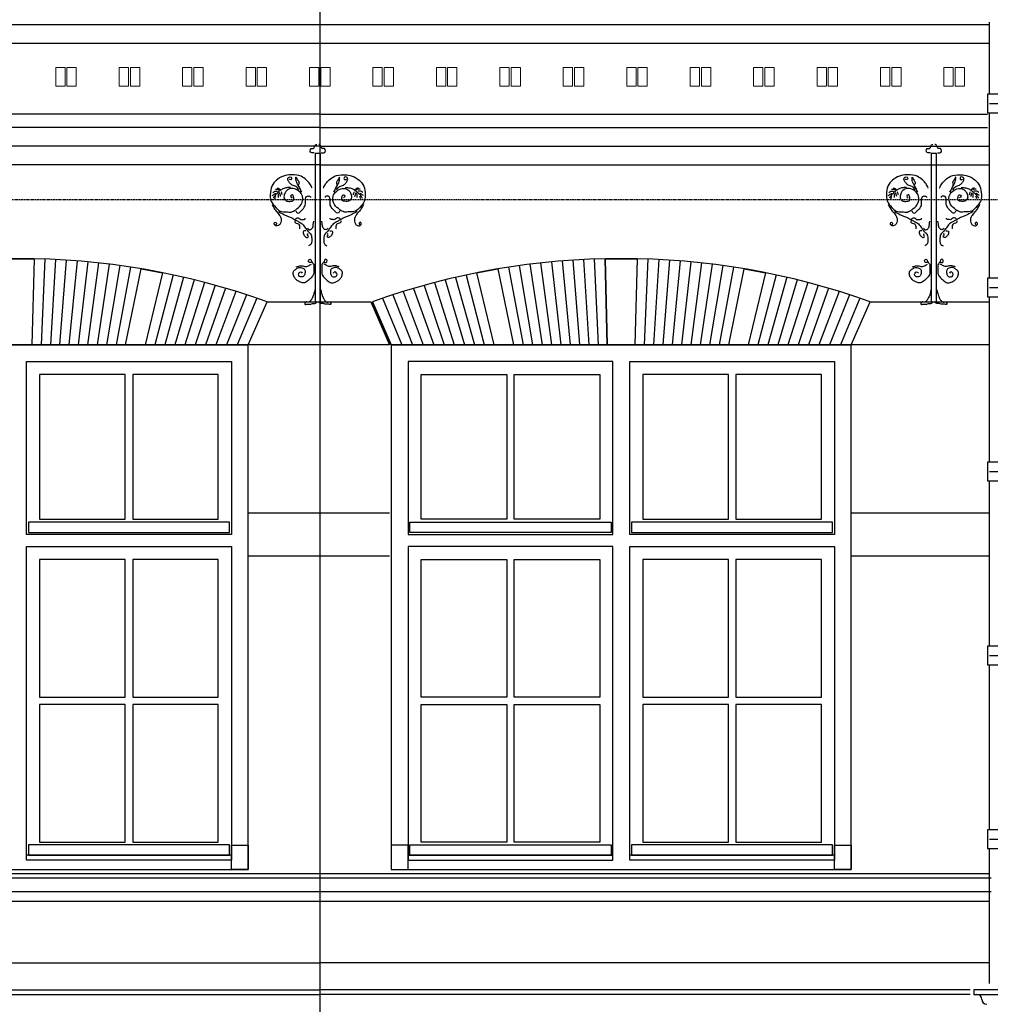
# Model space of a CAD drawing. Extents: x 0 to 286551, y -50 to 581131.
# Tile 48 of 207: x 101292 to 106493, y 560995 to 566268. Entities that reach past the tile are written whole.
import ezdxf

# ---------------------------------------------------------------- set-up
doc = ezdxf.new("R2010")
doc.units = 0
doc.header["$MEASUREMENT"] = 0
doc.linetypes.add('HIDDEN', pattern=[9.525, 6.35, -3.175])
for name, color, linetype in [('0.09', 7, 'CONTINUOUS'), ('0.13', 5, 'CONTINUOUS'), ('0.18', 1, 'CONTINUOUS'), ('0.25', 2, 'CONTINUOUS'), ('0.25 GRIJS', 252, 'CONTINUOUS')]:
    doc.layers.add(name, color=color, linetype=linetype)
doc.layers.add('0.15 GRIJS', color=252, linetype='CONTINUOUS', lineweight=15)
doc.layers.add('HULPLIJNEN', color=252, linetype='CONTINUOUS', plot=False)

msp = doc.modelspace()

# ---------------------------------------------------------------- linework, layer by layer
at = {"layer": '0.09'}
for points in [[(106488.4, 565868.4), (106488.4, 566254.5)], [(106588.4, 565868.4), (106488.4, 565868.4), (106478.4, 565868.4), (106478.4, 565768.4), (106537.9, 565768.4)], [(106488.4, 564883.4), (106488.4, 565768.4)], [(106588.4, 564883.4), (106488.4, 564883.4), (106478.4, 564883.4), (106478.4, 564783.4), (106588.4, 564783.4)], [(106488.4, 563898.4), (106488.4, 564783.4)], [(106588.4, 563898.4), (106488.4, 563898.4), (106478.4, 563898.4), (106478.4, 563798.4), (106588.4, 563798.4)], [(106488.4, 562913.4), (106488.4, 563798.4)], [(106588.4, 562913.4), (106488.4, 562913.4), (106478.4, 562913.4), (106478.4, 562813.4), (106588.4, 562813.4)], [(106488.4, 561928.4), (106488.4, 562813.4)], [(106588.4, 561928.4), (106488.4, 561928.4), (106478.4, 561928.4), (106478.4, 561828.4), (106588.4, 561828.4)], [(106488.4, 561105.6), (106488.4, 561828.4)]]:
    msp.add_lwpolyline(points, dxfattribs=at)
for points in [[(102903.1, 565551.6), (102875.7, 565551.6), (102875.7, 564757.2), (102903.1, 564757.2)], [(106204.7, 565551.6), (106177.3, 565551.6), (106177.3, 564757.2), (106204.7, 564757.2)]]:
    msp.add_lwpolyline(points, close=True, dxfattribs=at)
for points, knots in [([(102870.9, 565554.9), (102866.3, 565554.4), (102859.8, 565553.7), (102849.9, 565557.1), (102847, 565567), (102851.1, 565578.6), (102859.6, 565577.4), (102866.3, 565576.5), (102873.2, 565584.7), (102873.2, 565597.2), (102881.5, 565599.3), (102884.6, 565600)], [0, 0, 0, 0, 13.707005, 19.847006, 29.281051, 41.897557, 47.5414, 53.185654, 61.165989, 75.984551, 84.667914, 84.667914, 84.667914, 84.667914]), ([(102907.9, 565554.9), (102912.5, 565554.4), (102919.1, 565553.7), (102929, 565557.1), (102931.9, 565567), (102927.7, 565578.6), (102919.2, 565577.4), (102912.5, 565576.5), (102905.6, 565584.7), (102905.6, 565597.2), (102897.3, 565599.3), (102894.2, 565600)], [0, 0, 0, 0, 13.707005, 19.847006, 29.281051, 41.897557, 47.5414, 53.185654, 61.165989, 75.984551, 84.667914, 84.667914, 84.667914, 84.667914]), ([(106172.5, 565554.9), (106168, 565554.4), (106161.4, 565553.7), (106151.5, 565557.1), (106148.6, 565567), (106152.7, 565578.6), (106161.2, 565577.4), (106167.9, 565576.5), (106174.9, 565584.7), (106174.8, 565597.2), (106183.1, 565599.3), (106186.2, 565600)], [0, 0, 0, 0, 13.707005, 19.847006, 29.281051, 41.897557, 47.5414, 53.185654, 61.165989, 75.984551, 84.667914, 84.667914, 84.667914, 84.667914]), ([(106209.5, 565554.9), (106214.1, 565554.4), (106220.7, 565553.7), (106230.6, 565557.1), (106233.5, 565567), (106229.3, 565578.6), (106220.8, 565577.4), (106214.1, 565576.5), (106207.2, 565584.7), (106207.2, 565597.2), (106198.9, 565599.3), (106195.8, 565600)], [0, 0, 0, 0, 13.707005, 19.847006, 29.281051, 41.897557, 47.5414, 53.185654, 61.165989, 75.984551, 84.667914, 84.667914, 84.667914, 84.667914]), ([(102858.8, 565366.4), (102855.4, 565374.3), (102848.4, 565391), (102826.8, 565411.4), (102796.9, 565434.5), (102755.9, 565438), (102712.7, 565435.4), (102675.9, 565417.2), (102643.5, 565386.2), (102633.8, 565342), (102634, 565294.7), (102662.2, 565265.5), (102686.2, 565237.4), (102718.5, 565240.8), (102747.7, 565234), (102775.1, 565252.8), (102804.3, 565275.6), (102814.6, 565320.2), (102789.7, 565351.4), (102759.9, 565366.1), (102725.7, 565361.7), (102712, 565337.2), (102705.1, 565314.3), (102718.9, 565295.2), (102739, 565293.9), (102763.2, 565297.5), (102760.6, 565316.3), (102754.4, 565335.5), (102739.5, 565321), (102747.7, 565316.4), (102751.8, 565314.1)], [0, 0, 0, 0, 25.446533, 53.624971, 88.035911, 136.50582, 171.959465, 217.276538, 256.718654, 301.735856, 349.744584, 389.577094, 421.057127, 453.113084, 480.457483, 507.441725, 546.88449, 591.972888, 625.444201, 658.586774, 689.271775, 717.055328, 737.820327, 757.400227, 777.05113, 798.649325, 814.580094, 829.41846, 840.685506, 851.952553, 851.952553, 851.952553, 851.952553]), ([(102788.6, 565357.4), (102783.9, 565363.9), (102774.6, 565376.6), (102752.6, 565380.1), (102738.4, 565393.1), (102729.2, 565405.6), (102728, 565419), (102735.6, 565426.6), (102747.8, 565427.7), (102749.9, 565417.9), (102747.7, 565410.2), (102740.6, 565411.2), (102737.2, 565412.9), (102735.4, 565413.8)], [0, 0, 0, 0, 23.377311, 45.086203, 62.840092, 79.844025, 91.127857, 99.107996, 110.396094, 118.811013, 124.949479, 130.593322, 136.733592, 136.733592, 136.733592, 136.733592]), ([(102803.2, 565343.7), (102797.3, 565356.6), (102788.7, 565375.2), (102773.6, 565398.8), (102772.9, 565411.7), (102771.4, 565431.9), (102781.1, 565407.8), (102788.6, 565400.7), (102790, 565389.7), (102787.2, 565386.6), (102786.2, 565385.6)], [0, 0, 0, 0, 43.256587, 62.365192, 79.462501, 88.32835, 104.226152, 120.823716, 128.883477, 132.914079, 132.914079, 132.914079, 132.914079]), ([(102920.1, 565366.4), (102923.4, 565374.3), (102930.4, 565391), (102952, 565411.4), (102981.9, 565434.5), (103022.9, 565438), (103066.1, 565435.4), (103102.9, 565417.2), (103135.3, 565386.2), (103145, 565342), (103144.8, 565294.7), (103116.6, 565265.5), (103092.6, 565237.4), (103060.3, 565240.8), (103031.1, 565234), (103003.7, 565252.8), (102974.6, 565275.6), (102964.3, 565320.2), (102989.2, 565351.4), (103018.9, 565366.1), (103053.1, 565361.7), (103066.8, 565337.2), (103073.8, 565314.3), (103059.9, 565295.2), (103039.8, 565293.9), (103015.6, 565297.5), (103018.2, 565316.3), (103024.4, 565335.5), (103039.3, 565321), (103031.1, 565316.4), (103027.1, 565314.1)], [0, 0, 0, 0, 25.446533, 53.624971, 88.035911, 136.50582, 171.959465, 217.276538, 256.718654, 301.735856, 349.744584, 389.577094, 421.057127, 453.113084, 480.457483, 507.441725, 546.88449, 591.972888, 625.444201, 658.586774, 689.271775, 717.055328, 737.820327, 757.400227, 777.05113, 798.649325, 814.580094, 829.41846, 840.685506, 851.952553, 851.952553, 851.952553, 851.952553]), ([(102975.7, 565343.7), (102981.6, 565356.6), (102990.1, 565375.2), (103005.3, 565398.8), (103006, 565411.7), (103007.4, 565431.9), (102997.7, 565407.8), (102990.2, 565400.7), (102988.9, 565389.7), (102991.7, 565386.6), (102992.6, 565385.6)], [0, 0, 0, 0, 43.256587, 62.365192, 79.462501, 88.32835, 104.226152, 120.823716, 128.883477, 132.914079, 132.914079, 132.914079, 132.914079]), ([(102990.2, 565357.4), (102995, 565363.9), (103004.2, 565376.6), (103026.3, 565380.1), (103040.5, 565393.1), (103049.6, 565405.6), (103050.8, 565419), (103043.2, 565426.6), (103031.1, 565427.7), (103029, 565417.9), (103031.1, 565410.2), (103038.2, 565411.2), (103041.6, 565412.9), (103043.4, 565413.8)], [0, 0, 0, 0, 23.377311, 45.086203, 62.840092, 79.844025, 91.127857, 99.107996, 110.396094, 118.811013, 124.949479, 130.593322, 136.733592, 136.733592, 136.733592, 136.733592]), ([(106160.4, 565366.4), (106157, 565374.3), (106150, 565391), (106128.4, 565411.4), (106098.5, 565434.5), (106057.6, 565438), (106014.4, 565435.4), (105977.5, 565417.2), (105945.2, 565386.2), (105935.4, 565342), (105935.7, 565294.7), (105963.8, 565265.5), (105987.8, 565237.4), (106020.1, 565240.8), (106049.3, 565234), (106076.7, 565252.8), (106105.9, 565275.6), (106116.2, 565320.2), (106091.3, 565351.4), (106061.5, 565366.1), (106027.3, 565361.7), (106013.6, 565337.2), (106006.7, 565314.3), (106020.6, 565295.2), (106040.6, 565293.9), (106064.8, 565297.5), (106062.2, 565316.3), (106056, 565335.5), (106041.1, 565321), (106049.3, 565316.4), (106053.4, 565314.1)], [0, 0, 0, 0, 25.446533, 53.624971, 88.035911, 136.50582, 171.959465, 217.276538, 256.718654, 301.735856, 349.744584, 389.577094, 421.057127, 453.113084, 480.457483, 507.441725, 546.88449, 591.972888, 625.444201, 658.586774, 689.271775, 717.055328, 737.820327, 757.400227, 777.05113, 798.649325, 814.580094, 829.41846, 840.685506, 851.952553, 851.952553, 851.952553, 851.952553]), ([(106090.3, 565357.4), (106085.5, 565363.9), (106076.3, 565376.6), (106054.2, 565380.1), (106040, 565393.1), (106030.8, 565405.6), (106029.7, 565419), (106037.2, 565426.6), (106049.4, 565427.7), (106051.5, 565417.9), (106049.3, 565410.2), (106042.2, 565411.2), (106038.8, 565412.9), (106037, 565413.8)], [0, 0, 0, 0, 23.377311, 45.086203, 62.840092, 79.844025, 91.127857, 99.107996, 110.396094, 118.811013, 124.949479, 130.593322, 136.733592, 136.733592, 136.733592, 136.733592]), ([(106104.8, 565343.7), (106098.9, 565356.6), (106090.4, 565375.2), (106075.2, 565398.8), (106074.5, 565411.7), (106073, 565431.9), (106082.8, 565407.8), (106090.2, 565400.7), (106091.6, 565389.7), (106088.8, 565386.6), (106087.8, 565385.6)], [0, 0, 0, 0, 43.256587, 62.365192, 79.462501, 88.32835, 104.226152, 120.823716, 128.883477, 132.914079, 132.914079, 132.914079, 132.914079]), ([(106221.7, 565366.4), (106225, 565374.3), (106232, 565391), (106253.6, 565411.4), (106283.6, 565434.5), (106324.5, 565438), (106367.7, 565435.4), (106404.5, 565417.2), (106436.9, 565386.2), (106446.7, 565342), (106446.4, 565294.7), (106418.2, 565265.5), (106394.2, 565237.4), (106361.9, 565240.8), (106332.7, 565234), (106305.4, 565252.8), (106276.2, 565275.6), (106265.9, 565320.2), (106290.8, 565351.4), (106320.5, 565366.1), (106354.7, 565361.7), (106368.4, 565337.2), (106375.4, 565314.3), (106361.5, 565295.2), (106341.4, 565293.9), (106317.2, 565297.5), (106319.9, 565316.3), (106326, 565335.5), (106340.9, 565321), (106332.8, 565316.4), (106328.7, 565314.1)], [0, 0, 0, 0, 25.446533, 53.624971, 88.035911, 136.50582, 171.959465, 217.276538, 256.718654, 301.735856, 349.744584, 389.577094, 421.057127, 453.113084, 480.457483, 507.441725, 546.88449, 591.972888, 625.444201, 658.586774, 689.271775, 717.055328, 737.820327, 757.400227, 777.05113, 798.649325, 814.580094, 829.41846, 840.685506, 851.952553, 851.952553, 851.952553, 851.952553]), ([(106277.3, 565343.7), (106283.2, 565356.6), (106291.7, 565375.2), (106306.9, 565398.8), (106307.6, 565411.7), (106309, 565431.9), (106299.3, 565407.8), (106291.8, 565400.7), (106290.5, 565389.7), (106293.3, 565386.6), (106294.2, 565385.6)], [0, 0, 0, 0, 43.256587, 62.365192, 79.462501, 88.32835, 104.226152, 120.823716, 128.883477, 132.914079, 132.914079, 132.914079, 132.914079]), ([(106291.8, 565357.4), (106296.6, 565363.9), (106305.8, 565376.6), (106327.9, 565380.1), (106342.1, 565393.1), (106351.2, 565405.6), (106352.4, 565419), (106344.8, 565426.6), (106332.7, 565427.7), (106330.6, 565417.9), (106332.7, 565410.2), (106339.9, 565411.2), (106343.2, 565412.9), (106345, 565413.8)], [0, 0, 0, 0, 23.377311, 45.086203, 62.840092, 79.844025, 91.127857, 99.107996, 110.396094, 118.811013, 124.949479, 130.593322, 136.733592, 136.733592, 136.733592, 136.733592]), ([(102743.5, 565368.7), (102738.9, 565368.9), (102726.5, 565369.4), (102708.5, 565363.9), (102688.6, 565355.4), (102675, 565341.8), (102660.4, 565328.7), (102654.2, 565318.2), (102650.8, 565312.3)], [0, 0, 0, 0, 13.707005, 36.977463, 55.729806, 78.026932, 93.9875, 114.331969, 114.331969, 114.331969, 114.331969]), ([(102662.1, 565359.8), (102666, 565360.3), (102673.1, 565361.3), (102678.8, 565357), (102681.4, 565355)], [0, 0, 0, 0, 11.288097, 20.689791, 20.689791, 20.689791, 20.689791]), ([(102670.9, 565366.3), (102674.5, 565365.4), (102681.6, 565363.8), (102687.4, 565359.5), (102690.3, 565357.4)], [0, 0, 0, 0, 10.966221, 21.477747, 21.477747, 21.477747, 21.477747]), ([(103035.3, 565368.7), (103039.9, 565368.9), (103052.3, 565369.4), (103070.3, 565363.9), (103090.3, 565355.4), (103103.8, 565341.8), (103118.4, 565328.7), (103124.6, 565318.2), (103128.1, 565312.3)], [0, 0, 0, 0, 13.707005, 36.977463, 55.729806, 78.026932, 93.9875, 114.331969, 114.331969, 114.331969, 114.331969]), ([(103107.9, 565366.3), (103104.3, 565365.4), (103097.2, 565363.8), (103091.4, 565359.5), (103088.5, 565357.4)], [0, 0, 0, 0, 10.966221, 21.477747, 21.477747, 21.477747, 21.477747]), ([(103116.8, 565359.8), (103112.9, 565360.3), (103105.7, 565361.3), (103100, 565357), (103097.4, 565355)], [0, 0, 0, 0, 11.288097, 20.689791, 20.689791, 20.689791, 20.689791]), ([(106045.1, 565368.7), (106040.5, 565368.9), (106028.1, 565369.4), (106010.1, 565363.9), (105990.2, 565355.4), (105976.6, 565341.8), (105962, 565328.7), (105955.8, 565318.2), (105952.4, 565312.3)], [0, 0, 0, 0, 13.707005, 36.977463, 55.729806, 78.026932, 93.9875, 114.331969, 114.331969, 114.331969, 114.331969]), ([(105963.7, 565359.8), (105967.6, 565360.3), (105974.7, 565361.3), (105980.4, 565357), (105983, 565355)], [0, 0, 0, 0, 11.288097, 20.689791, 20.689791, 20.689791, 20.689791]), ([(105972.5, 565366.3), (105976.1, 565365.4), (105983.2, 565363.8), (105989, 565359.5), (105991.9, 565357.4)], [0, 0, 0, 0, 10.966221, 21.477747, 21.477747, 21.477747, 21.477747]), ([(106336.9, 565368.7), (106341.5, 565368.9), (106353.9, 565369.4), (106371.9, 565363.9), (106391.9, 565355.4), (106405.4, 565341.8), (106420, 565328.7), (106426.2, 565318.2), (106429.7, 565312.3)], [0, 0, 0, 0, 13.707005, 36.977463, 55.729806, 78.026932, 93.9875, 114.331969, 114.331969, 114.331969, 114.331969]), ([(106409.5, 565366.3), (106405.9, 565365.4), (106398.9, 565363.8), (106393, 565359.5), (106390.2, 565357.4)], [0, 0, 0, 0, 10.966221, 21.477747, 21.477747, 21.477747, 21.477747]), ([(106418.4, 565359.8), (106414.5, 565360.3), (106407.3, 565361.3), (106401.6, 565357), (106399, 565355)], [0, 0, 0, 0, 11.288097, 20.689791, 20.689791, 20.689791, 20.689791]), ([(102645.1, 565326), (102649.5, 565329.2), (102655.6, 565333.7), (102662.6, 565336.5), (102664.5, 565337.2)], [0, 0, 0, 0, 16.324376, 22.464755, 22.464755, 22.464755, 22.464755]), ([(102648.4, 565342.9), (102651.7, 565345.5), (102659, 565351.3), (102668.3, 565350), (102673.3, 565349.3)], [0, 0, 0, 0, 12.306101, 26.819545, 26.819545, 26.819545, 26.819545]), ([(102679, 565314.7), (102679, 565320.3), (102679, 565327.8), (102679, 565335.4), (102679, 565337.2)], [0, 0, 0, 0, 16.925332, 22.567387, 22.567387, 22.567387, 22.567387]), ([(102698.3, 565329.2), (102697.8, 565333), (102696.9, 565338.9), (102694.4, 565344.3), (102693.5, 565346.1)], [0, 0, 0, 0, 11.539919, 17.678385, 17.678385, 17.678385, 17.678385]), ([(102771.7, 565244.6), (102772.5, 565241.8), (102774.1, 565235.9), (102784.6, 565227.4), (102796, 565241.7), (102810.7, 565252.8), (102825.9, 565274.4), (102822.5, 565297.2), (102824.2, 565314), (102831.5, 565324.5), (102840.5, 565323.3), (102848.8, 565323), (102850.2, 565317.6), (102850.7, 565315.5)], [0, 0, 0, 0, 8.681164, 18.521774, 32.391918, 52.350883, 78.75484, 104.558626, 118.472046, 130.455836, 136.099679, 145.292566, 151.431032, 151.431032, 151.431032, 151.431032]), ([(103007.1, 565244.6), (103006.4, 565241.8), (103004.7, 565235.9), (102994.3, 565227.4), (102982.8, 565241.7), (102968.2, 565252.8), (102952.9, 565274.4), (102956.3, 565297.2), (102954.6, 565314), (102947.4, 565324.5), (102938.3, 565323.3), (102930, 565323), (102928.7, 565317.6), (102928.1, 565315.5)], [0, 0, 0, 0, 8.681164, 18.521774, 32.391918, 52.350883, 78.75484, 104.558626, 118.472046, 130.455836, 136.099679, 145.292566, 151.431032, 151.431032, 151.431032, 151.431032]), ([(103080.5, 565329.2), (103081.1, 565333), (103081.9, 565338.9), (103084.4, 565344.3), (103085.3, 565346.1)], [0, 0, 0, 0, 11.539919, 17.678385, 17.678385, 17.678385, 17.678385]), ([(103099.8, 565314.7), (103099.8, 565320.3), (103099.8, 565327.8), (103099.8, 565335.4), (103099.8, 565337.2)], [0, 0, 0, 0, 16.925332, 22.567387, 22.567387, 22.567387, 22.567387]), ([(103130.5, 565342.9), (103127.1, 565345.5), (103119.8, 565351.3), (103110.5, 565350), (103105.5, 565349.3)], [0, 0, 0, 0, 12.306101, 26.819545, 26.819545, 26.819545, 26.819545]), ([(103133.7, 565326), (103129.3, 565329.2), (103123.2, 565333.7), (103116.2, 565336.5), (103114.3, 565337.2)], [0, 0, 0, 0, 16.324376, 22.464755, 22.464755, 22.464755, 22.464755]), ([(105946.7, 565326), (105951.2, 565329.2), (105957.2, 565333.7), (105964.2, 565336.5), (105966.1, 565337.2)], [0, 0, 0, 0, 16.324376, 22.464755, 22.464755, 22.464755, 22.464755]), ([(105950, 565342.9), (105953.3, 565345.5), (105960.6, 565351.3), (105969.9, 565350), (105975, 565349.3)], [0, 0, 0, 0, 12.306101, 26.819545, 26.819545, 26.819545, 26.819545]), ([(105980.6, 565314.7), (105980.6, 565320.3), (105980.6, 565327.8), (105980.6, 565335.4), (105980.6, 565337.2)], [0, 0, 0, 0, 16.925332, 22.567387, 22.567387, 22.567387, 22.567387]), ([(106000, 565329.2), (105999.4, 565333), (105998.5, 565338.9), (105996, 565344.3), (105995.1, 565346.1)], [0, 0, 0, 0, 11.539919, 17.678385, 17.678385, 17.678385, 17.678385]), ([(106073.3, 565244.6), (106074.1, 565241.8), (106075.7, 565235.9), (106086.2, 565227.4), (106097.6, 565241.7), (106112.3, 565252.8), (106127.5, 565274.4), (106124.1, 565297.2), (106125.8, 565314), (106133.1, 565324.5), (106142.1, 565323.3), (106150.4, 565323), (106151.8, 565317.6), (106152.3, 565315.5)], [0, 0, 0, 0, 8.681164, 18.521774, 32.391918, 52.350883, 78.75484, 104.558626, 118.472046, 130.455836, 136.099679, 145.292566, 151.431032, 151.431032, 151.431032, 151.431032]), ([(106308.7, 565244.6), (106308, 565241.8), (106306.4, 565235.9), (106295.9, 565227.4), (106284.4, 565241.7), (106269.8, 565252.8), (106254.6, 565274.4), (106257.9, 565297.2), (106256.2, 565314), (106249, 565324.5), (106239.9, 565323.3), (106231.7, 565323), (106230.3, 565317.6), (106229.7, 565315.5)], [0, 0, 0, 0, 8.681164, 18.521774, 32.391918, 52.350883, 78.75484, 104.558626, 118.472046, 130.455836, 136.099679, 145.292566, 151.431032, 151.431032, 151.431032, 151.431032]), ([(106382.1, 565329.2), (106382.7, 565333), (106383.5, 565338.9), (106386.1, 565344.3), (106386.9, 565346.1)], [0, 0, 0, 0, 11.539919, 17.678385, 17.678385, 17.678385, 17.678385]), ([(106401.4, 565314.7), (106401.4, 565320.3), (106401.4, 565327.8), (106401.4, 565335.4), (106401.4, 565337.2)], [0, 0, 0, 0, 16.925332, 22.567387, 22.567387, 22.567387, 22.567387]), ([(106432.1, 565342.9), (106428.7, 565345.5), (106421.4, 565351.3), (106412.1, 565350), (106407.1, 565349.3)], [0, 0, 0, 0, 12.306101, 26.819545, 26.819545, 26.819545, 26.819545]), ([(106435.3, 565326), (106430.9, 565329.2), (106424.8, 565333.7), (106417.9, 565336.5), (106416, 565337.2)], [0, 0, 0, 0, 16.324376, 22.464755, 22.464755, 22.464755, 22.464755]), ([(102645.1, 565278.4), (102648.4, 565270.6), (102654.6, 565256.1), (102671, 565238.5), (102683.9, 565221.5), (102694, 565204.3), (102693.3, 565188.1), (102689.2, 565173.4), (102678, 565165.8), (102666, 565160.8), (102659.7, 565167.8), (102655.2, 565173.8), (102656.6, 565183.5), (102666.3, 565183.5), (102669.7, 565173.6), (102664.5, 565170.4), (102662.1, 565168.8)], [0, 0, 0, 0, 25.233076, 47.012627, 71.1951, 89.943189, 104.450815, 118.981355, 133.334734, 144.878901, 152.311052, 158.809948, 167.999587, 173.643841, 182.324852, 190.304991, 190.304991, 190.304991, 190.304991]), ([(103133.7, 565278.4), (103130.4, 565270.6), (103124.2, 565256.1), (103107.8, 565238.5), (103095, 565221.5), (103084.9, 565204.3), (103085.6, 565188.1), (103089.6, 565173.4), (103100.8, 565165.8), (103112.8, 565160.8), (103119.2, 565167.8), (103123.6, 565173.8), (103122.2, 565183.5), (103112.5, 565183.5), (103109.1, 565173.6), (103114.3, 565170.4), (103116.8, 565168.8)], [0, 0, 0, 0, 25.233076, 47.012627, 71.1951, 89.943189, 104.450815, 118.981355, 133.334734, 144.878901, 152.311052, 158.809948, 167.999587, 173.643841, 182.324852, 190.304991, 190.304991, 190.304991, 190.304991]), ([(105946.7, 565278.4), (105950.1, 565270.6), (105956.2, 565256.1), (105972.6, 565238.5), (105985.5, 565221.5), (105995.6, 565204.3), (105994.9, 565188.1), (105990.8, 565173.4), (105979.6, 565165.8), (105967.6, 565160.8), (105961.3, 565167.8), (105956.8, 565173.8), (105958.3, 565183.5), (105967.9, 565183.5), (105971.3, 565173.6), (105966.1, 565170.4), (105963.7, 565168.8)], [0, 0, 0, 0, 25.233076, 47.012627, 71.1951, 89.943189, 104.450815, 118.981355, 133.334734, 144.878901, 152.311052, 158.809948, 167.999587, 173.643841, 182.324852, 190.304991, 190.304991, 190.304991, 190.304991]), ([(106435.3, 565278.4), (106432, 565270.6), (106425.8, 565256.1), (106409.4, 565238.5), (106396.6, 565221.5), (106386.5, 565204.3), (106387.2, 565188.1), (106391.2, 565173.4), (106402.4, 565165.8), (106414.5, 565160.8), (106420.8, 565167.8), (106425.2, 565173.8), (106423.8, 565183.5), (106414.1, 565183.5), (106410.8, 565173.6), (106415.9, 565170.4), (106418.4, 565168.8)], [0, 0, 0, 0, 25.233076, 47.012627, 71.1951, 89.943189, 104.450815, 118.981355, 133.334734, 144.878901, 152.311052, 158.809948, 167.999587, 173.643841, 182.324852, 190.304991, 190.304991, 190.304991, 190.304991]), ([(102679, 565241.3), (102686.4, 565236.6), (102701.5, 565226.9), (102724.6, 565216.7), (102749.4, 565208.4), (102768.3, 565194.4), (102791.8, 565185.1), (102811.9, 565170.8), (102824.9, 565149.3), (102837.3, 565132.5), (102854.2, 565119.8), (102857.4, 565098.9), (102858.4, 565080), (102853.4, 565063.1), (102844.4, 565058.3), (102840.2, 565056)], [0, 0, 0, 0, 26.408649, 53.832351, 75.541243, 104.441526, 123.19375, 151.410072, 176.242279, 198.021571, 213.982336, 237.453448, 256.796764, 272.363529, 286.233674, 286.233674, 286.233674, 286.233674]), ([(102769.3, 565201.8), (102772.9, 565204.5), (102778.9, 565209), (102790.5, 565205.6), (102795.7, 565195.3), (102808.3, 565198), (102823.2, 565196.5), (102822.6, 565203.9), (102822.5, 565205.1)], [0, 0, 0, 0, 12.619585, 21.037102, 33.021354, 41.084515, 58.693448, 61.917519, 61.917519, 61.917519, 61.917519]), ([(103099.8, 565241.3), (103092.4, 565236.6), (103077.3, 565226.9), (103054.2, 565216.7), (103029.4, 565208.4), (103010.5, 565194.4), (102987, 565185.1), (102967, 565170.8), (102953.9, 565149.3), (102941.5, 565132.5), (102924.6, 565119.8), (102921.4, 565098.9), (102920.4, 565080), (102925.5, 565063.1), (102934.4, 565058.3), (102938.6, 565056)], [0, 0, 0, 0, 26.408649, 53.832351, 75.541243, 104.441526, 123.19375, 151.410072, 176.242279, 198.021571, 213.982336, 237.453448, 256.796764, 272.363529, 286.233674, 286.233674, 286.233674, 286.233674]), ([(103009.5, 565201.8), (103005.9, 565204.5), (102999.9, 565209), (102988.3, 565205.6), (102983.1, 565195.3), (102970.5, 565198), (102955.6, 565196.5), (102956.2, 565203.9), (102956.3, 565205.1)], [0, 0, 0, 0, 12.619585, 21.037102, 33.021354, 41.084515, 58.693448, 61.917519, 61.917519, 61.917519, 61.917519]), ([(105980.6, 565241.3), (105988, 565236.6), (106003.1, 565226.9), (106026.2, 565216.7), (106051, 565208.4), (106069.9, 565194.4), (106093.4, 565185.1), (106113.5, 565170.8), (106126.5, 565149.3), (106138.9, 565132.5), (106155.9, 565119.8), (106159.1, 565098.9), (106160, 565080), (106155, 565063.1), (106146.1, 565058.3), (106141.9, 565056)], [0, 0, 0, 0, 26.408649, 53.832351, 75.541243, 104.441526, 123.19375, 151.410072, 176.242279, 198.021571, 213.982336, 237.453448, 256.796764, 272.363529, 286.233674, 286.233674, 286.233674, 286.233674]), ([(106070.9, 565201.8), (106074.5, 565204.5), (106080.5, 565209), (106092.1, 565205.6), (106097.3, 565195.3), (106109.9, 565198), (106124.8, 565196.5), (106124.2, 565203.9), (106124.1, 565205.1)], [0, 0, 0, 0, 12.619585, 21.037102, 33.021354, 41.084515, 58.693448, 61.917519, 61.917519, 61.917519, 61.917519]), ([(106401.4, 565241.3), (106394, 565236.6), (106378.9, 565226.9), (106355.8, 565216.7), (106331, 565208.4), (106312.2, 565194.4), (106288.6, 565185.1), (106268.6, 565170.8), (106255.6, 565149.3), (106243.1, 565132.5), (106226.2, 565119.8), (106223, 565098.9), (106222, 565080), (106227.1, 565063.1), (106236, 565058.3), (106240.2, 565056)], [0, 0, 0, 0, 26.408649, 53.832351, 75.541243, 104.441526, 123.19375, 151.410072, 176.242279, 198.021571, 213.982336, 237.453448, 256.796764, 272.363529, 286.233674, 286.233674, 286.233674, 286.233674]), ([(106311.1, 565201.8), (106307.5, 565204.5), (106301.6, 565209), (106290, 565205.6), (106284.7, 565195.3), (106272.1, 565198), (106257.3, 565196.5), (106257.8, 565203.9), (106257.9, 565205.1)], [0, 0, 0, 0, 12.619585, 21.037102, 33.021354, 41.084515, 58.693448, 61.917519, 61.917519, 61.917519, 61.917519]), ([(102766.1, 565191.4), (102766.3, 565186.4), (102766.7, 565176.7), (102780.7, 565178.4), (102790.2, 565171.5), (102792.1, 565161.9), (102791.8, 565154.3), (102791.9, 565150.5), (102791.9, 565148.6)], [0, 0, 0, 0, 12.51238, 24.056547, 33.897157, 45.632903, 51.27468, 56.916457, 56.916457, 56.916457, 56.916457]), ([(102833.8, 565151.1), (102837.3, 565147.3), (102845.1, 565139), (102863.7, 565151.3), (102864.8, 565170.1), (102866.8, 565182.5), (102867.7, 565188.1)], [0, 0, 0, 0, 13.870144, 30.470984, 51.395994, 68.493303, 68.493303, 68.493303, 68.493303]), ([(102945, 565151.1), (102941.5, 565147.3), (102933.7, 565139), (102915.2, 565151.3), (102914, 565170.1), (102912, 565182.5), (102911.2, 565188.1)], [0, 0, 0, 0, 13.870144, 30.470984, 51.395994, 68.493303, 68.493303, 68.493303, 68.493303]), ([(103012.8, 565191.4), (103012.5, 565186.4), (103012.1, 565176.7), (102998.2, 565178.4), (102988.7, 565171.5), (102986.7, 565161.9), (102987, 565154.3), (102987, 565150.5), (102987, 565148.6)], [0, 0, 0, 0, 12.51238, 24.056547, 33.897157, 45.632903, 51.27468, 56.916457, 56.916457, 56.916457, 56.916457]), ([(106067.7, 565191.4), (106067.9, 565186.4), (106068.3, 565176.7), (106082.3, 565178.4), (106091.8, 565171.5), (106093.7, 565161.9), (106093.4, 565154.3), (106093.5, 565150.5), (106093.5, 565148.6)], [0, 0, 0, 0, 12.51238, 24.056547, 33.897157, 45.632903, 51.27468, 56.916457, 56.916457, 56.916457, 56.916457]), ([(106135.4, 565151.1), (106139, 565147.3), (106146.7, 565139), (106165.3, 565151.3), (106166.4, 565170.1), (106168.4, 565182.5), (106169.3, 565188.1)], [0, 0, 0, 0, 13.870144, 30.470984, 51.395994, 68.493303, 68.493303, 68.493303, 68.493303]), ([(106246.6, 565151.1), (106243.1, 565147.3), (106235.3, 565139), (106216.8, 565151.3), (106215.6, 565170.1), (106213.7, 565182.5), (106212.8, 565188.1)], [0, 0, 0, 0, 13.870144, 30.470984, 51.395994, 68.493303, 68.493303, 68.493303, 68.493303]), ([(106314.4, 565191.4), (106314.1, 565186.4), (106313.7, 565176.7), (106299.8, 565178.4), (106290.3, 565171.5), (106288.3, 565161.9), (106288.6, 565154.3), (106288.6, 565150.5), (106288.6, 565148.6)], [0, 0, 0, 0, 12.51238, 24.056547, 33.897157, 45.632903, 51.27468, 56.916457, 56.916457, 56.916457, 56.916457]), ([(102825.7, 565137.4), (102820.2, 565137.5), (102806.5, 565137.8), (102812.7, 565113.7), (102823.1, 565104.8), (102833.2, 565099.2), (102843, 565106.7), (102831.9, 565114.1), (102835.4, 565120.1), (102837, 565122.9)], [0, 0, 0, 0, 13.918643, 34.21272, 50.173289, 58.590806, 66.022957, 76.122647, 84.537448, 84.537448, 84.537448, 84.537448]), ([(102953.1, 565137.4), (102958.6, 565137.5), (102972.3, 565137.8), (102966.2, 565113.7), (102955.7, 565104.8), (102945.6, 565099.2), (102935.9, 565106.7), (102946.9, 565114.1), (102943.4, 565120.1), (102941.8, 565122.9)], [0, 0, 0, 0, 13.918643, 34.21272, 50.173289, 58.590806, 66.022957, 76.122647, 84.537448, 84.537448, 84.537448, 84.537448]), ([(106127.3, 565137.4), (106121.8, 565137.5), (106108.2, 565137.8), (106114.3, 565113.7), (106124.7, 565104.8), (106134.8, 565099.2), (106144.6, 565106.7), (106133.6, 565114.1), (106137, 565120.1), (106138.6, 565122.9)], [0, 0, 0, 0, 13.918643, 34.21272, 50.173289, 58.590806, 66.022957, 76.122647, 84.537448, 84.537448, 84.537448, 84.537448]), ([(106254.7, 565137.4), (106260.3, 565137.5), (106273.9, 565137.8), (106267.8, 565113.7), (106257.4, 565104.8), (106247.2, 565099.2), (106237.5, 565106.7), (106248.5, 565114.1), (106245, 565120.1), (106243.4, 565122.9)], [0, 0, 0, 0, 13.918643, 34.21272, 50.173289, 58.590806, 66.022957, 76.122647, 84.537448, 84.537448, 84.537448, 84.537448]), ([(102855.9, 564973.1), (102854.5, 564970.6), (102852.1, 564966.4), (102842.2, 564966.4), (102836.6, 564977.1), (102843.1, 564984.7), (102853.2, 564984.8), (102855.1, 564968.5), (102871.1, 564957.9), (102865.6, 564933.4), (102872.2, 564908.4), (102853.9, 564884), (102835.2, 564867.7), (102813, 564854.5), (102788.9, 564864.6), (102769, 564877.8), (102758.1, 564898.5), (102755.9, 564919.8), (102772, 564932), (102788.1, 564942.6), (102808.5, 564940.3), (102823.4, 564926.6), (102821.5, 564908.5), (102815.3, 564892.1), (102801.4, 564890.1), (102790.2, 564892.6), (102784.5, 564903.2), (102788.9, 564912.2), (102797.5, 564919.7), (102803.4, 564913.9), (102806.4, 564910.9)], [0, 0, 0, 0, 7.743401, 13.623997, 26.02354, 33.766941, 39.647126, 52.046863, 73.243399, 90.877944, 120.268759, 147.778623, 174.56405, 197.507162, 218.507943, 247.906249, 267.815262, 287.968829, 304.598092, 324.511399, 344.829997, 361.459064, 379.093608, 396.38641, 408.413938, 417.184106, 430.329364, 436.72478, 446.977803, 457.929778, 457.929778, 457.929778, 457.929778]), ([(102922.9, 564973.1), (102924.3, 564970.6), (102926.7, 564966.4), (102936.6, 564966.4), (102942.3, 564977.1), (102935.7, 564984.7), (102925.6, 564984.8), (102923.7, 564968.5), (102907.7, 564957.9), (102913.2, 564933.4), (102906.7, 564908.4), (102924.9, 564884), (102943.6, 564867.7), (102965.8, 564854.5), (102989.9, 564864.6), (103009.8, 564877.8), (103020.7, 564898.5), (103023, 564919.8), (103006.8, 564932), (102990.8, 564942.6), (102970.3, 564940.3), (102955.4, 564926.6), (102957.3, 564908.5), (102963.5, 564892.1), (102977.4, 564890.1), (102988.7, 564892.6), (102994.4, 564903.2), (102989.9, 564912.2), (102981.3, 564919.7), (102975.5, 564913.9), (102972.5, 564910.9)], [0, 0, 0, 0, 7.743401, 13.623997, 26.02354, 33.766941, 39.647126, 52.046863, 73.243399, 90.877944, 120.268759, 147.778623, 174.56405, 197.507162, 218.507943, 247.906249, 267.815262, 287.968829, 304.598092, 324.511399, 344.829997, 361.459064, 379.093608, 396.38641, 408.413938, 417.184106, 430.329364, 436.72478, 446.977803, 457.929778, 457.929778, 457.929778, 457.929778]), ([(106157.5, 564973.1), (106156.2, 564970.6), (106153.7, 564966.4), (106143.8, 564966.4), (106138.2, 564977.1), (106144.7, 564984.7), (106154.8, 564984.8), (106156.8, 564968.5), (106172.7, 564957.9), (106167.2, 564933.4), (106173.8, 564908.4), (106155.5, 564884), (106136.8, 564867.7), (106114.7, 564854.5), (106090.5, 564864.6), (106070.7, 564877.8), (106059.7, 564898.5), (106057.5, 564919.8), (106073.7, 564932), (106089.7, 564942.6), (106110.1, 564940.3), (106125, 564926.6), (106123.1, 564908.5), (106116.9, 564892.1), (106103.1, 564890.1), (106091.8, 564892.6), (106086.1, 564903.2), (106090.5, 564912.2), (106099.1, 564919.7), (106105, 564913.9), (106108, 564910.9)], [0, 0, 0, 0, 7.743401, 13.623997, 26.02354, 33.766941, 39.647126, 52.046863, 73.243399, 90.877944, 120.268759, 147.778623, 174.56405, 197.507162, 218.507943, 247.906249, 267.815262, 287.968829, 304.598092, 324.511399, 344.829997, 361.459064, 379.093608, 396.38641, 408.413938, 417.184106, 430.329364, 436.72478, 446.977803, 457.929778, 457.929778, 457.929778, 457.929778]), ([(106224.5, 564973.1), (106225.9, 564970.6), (106228.3, 564966.4), (106238.2, 564966.4), (106243.9, 564977.1), (106237.4, 564984.7), (106227.2, 564984.8), (106225.3, 564968.5), (106209.3, 564957.9), (106214.8, 564933.4), (106208.3, 564908.4), (106226.5, 564884), (106245.2, 564867.7), (106267.4, 564854.5), (106291.5, 564864.6), (106311.4, 564877.8), (106322.3, 564898.5), (106324.6, 564919.8), (106308.4, 564932), (106292.4, 564942.6), (106271.9, 564940.3), (106257, 564926.6), (106258.9, 564908.5), (106265.1, 564892.1), (106279, 564890.1), (106290.3, 564892.6), (106296, 564903.2), (106291.5, 564912.2), (106282.9, 564919.7), (106277.1, 564913.9), (106274.1, 564910.9)], [0, 0, 0, 0, 7.743401, 13.623997, 26.02354, 33.766941, 39.647126, 52.046863, 73.243399, 90.877944, 120.268759, 147.778623, 174.56405, 197.507162, 218.507943, 247.906249, 267.815262, 287.968829, 304.598092, 324.511399, 344.829997, 361.459064, 379.093608, 396.38641, 408.413938, 417.184106, 430.329364, 436.72478, 446.977803, 457.929778, 457.929778, 457.929778, 457.929778]), ([(102774.4, 564943.7), (102780, 564945.7), (102791.1, 564949.7), (102810, 564949.7), (102829.9, 564942.6), (102844.2, 564953.7), (102853.1, 564956.9), (102855.9, 564957.9)], [0, 0, 0, 0, 17.540414, 35.181791, 56.333865, 75.871848, 84.919117, 84.919117, 84.919117, 84.919117]), ([(103004.4, 564943.7), (102998.8, 564945.7), (102987.7, 564949.7), (102968.8, 564949.7), (102948.9, 564942.6), (102934.6, 564953.7), (102925.7, 564956.9), (102922.9, 564957.9)], [0, 0, 0, 0, 17.540414, 35.181791, 56.333865, 75.871848, 84.919117, 84.919117, 84.919117, 84.919117]), ([(106076.1, 564943.7), (106081.6, 564945.7), (106092.7, 564949.7), (106111.6, 564949.7), (106131.6, 564942.6), (106145.8, 564953.7), (106154.7, 564956.9), (106157.5, 564957.9)], [0, 0, 0, 0, 17.540414, 35.181791, 56.333865, 75.871848, 84.919117, 84.919117, 84.919117, 84.919117]), ([(106306, 564943.7), (106300.5, 564945.7), (106289.3, 564949.7), (106270.4, 564949.7), (106250.5, 564942.6), (106236.3, 564953.7), (106227.3, 564956.9), (106224.5, 564957.9)], [0, 0, 0, 0, 17.540414, 35.181791, 56.333865, 75.871848, 84.919117, 84.919117, 84.919117, 84.919117]), ([(102873.5, 564821.1), (102871.6, 564812.1), (102868.3, 564796.5), (102860.2, 564776.9), (102852.1, 564762.9), (102839.5, 564751.7), (102822.8, 564761.2), (102816.2, 564739), (102834.9, 564745.7), (102848.8, 564742.7), (102861.7, 564748.7), (102876.9, 564746.1), (102882.2, 564753.6), (102885.8, 564758.7)], [0, 0, 0, 0, 27.577592, 48.072722, 62.608488, 77.14672, 92.758846, 104.39739, 118.894805, 131.161563, 150.411774, 158.218042, 174.79317, 174.79317, 174.79317, 174.79317]), ([(102905.3, 564821.1), (102907.2, 564812.1), (102910.6, 564796.5), (102918.6, 564776.9), (102926.7, 564762.9), (102939.3, 564751.7), (102956.1, 564761.2), (102962.6, 564739), (102944, 564745.7), (102930.1, 564742.7), (102917.1, 564748.7), (102901.9, 564746.1), (102896.6, 564753.6), (102893, 564758.7)], [0, 0, 0, 0, 27.577592, 48.072722, 62.608488, 77.14672, 92.758846, 104.39739, 118.894805, 131.161563, 150.411774, 158.218042, 174.79317, 174.79317, 174.79317, 174.79317]), ([(106175.2, 564821.1), (106173.2, 564812.1), (106169.9, 564796.5), (106161.9, 564776.9), (106153.7, 564762.9), (106141.1, 564751.7), (106124.4, 564761.2), (106117.9, 564739), (106136.5, 564745.7), (106150.4, 564742.7), (106163.3, 564748.7), (106178.5, 564746.1), (106183.8, 564753.6), (106187.4, 564758.7)], [0, 0, 0, 0, 27.577592, 48.072722, 62.608488, 77.14672, 92.758846, 104.39739, 118.894805, 131.161563, 150.411774, 158.218042, 174.79317, 174.79317, 174.79317, 174.79317]), ([(106206.9, 564821.1), (106208.8, 564812.1), (106212.2, 564796.5), (106220.2, 564776.9), (106228.4, 564762.9), (106240.9, 564751.7), (106257.7, 564761.2), (106264.2, 564739), (106245.6, 564745.7), (106231.7, 564742.7), (106218.8, 564748.7), (106203.5, 564746.1), (106198.2, 564753.6), (106194.6, 564758.7)], [0, 0, 0, 0, 27.577592, 48.072722, 62.608488, 77.14672, 92.758846, 104.39739, 118.894805, 131.161563, 150.411774, 158.218042, 174.79317, 174.79317, 174.79317, 174.79317])]:
    msp.add_open_spline(points, degree=3, knots=knots, dxfattribs=at)
for points in [[(102658.8, 565309), (102660.7, 565313.9), (102662.6, 565318.7), (102664.5, 565323.5)], [(102690.3, 565321.1), (102688.4, 565328.4), (102686.5, 565335.6), (102684.6, 565342.9)], [(103088.5, 565321.1), (103090.4, 565328.4), (103092.3, 565335.6), (103094.2, 565342.9)], [(103120, 565309), (103118.1, 565313.9), (103116.2, 565318.7), (103114.3, 565323.5)], [(105960.4, 565309), (105962.3, 565313.9), (105964.2, 565318.7), (105966.1, 565323.5)], [(105991.9, 565321.1), (105990, 565328.4), (105988.1, 565335.6), (105986.2, 565342.9)], [(106390.2, 565321.1), (106392, 565328.4), (106393.9, 565335.6), (106395.8, 565342.9)], [(106421.6, 565309), (106419.7, 565313.9), (106417.8, 565318.7), (106416, 565323.5)]]:
    msp.add_open_spline(points, degree=3, dxfattribs=at)
at = {"layer": '0.13'}
for points in [[(106488.4, 566241.2), (99251.4, 566241.2)], [(106488.4, 566141.2), (99201.4, 566141.2)], [(102899.9, 565761.2), (99321.4, 565761.2)], [(102899.9, 565761.2), (106478.4, 565761.2)], [(102899.9, 565691.2), (99321.4, 565691.2)], [(102899.9, 565691.2), (106478.4, 565691.2)], [(102899.9, 565591.2), (99251.5, 565591.2)], [(102899.9, 565591.2), (106488.4, 565591.2)], [(102899.9, 565491.2), (99231.4, 565491.2)], [(102899.9, 565491.2), (106488.4, 565491.2)], [(101369.3, 564987.9), (101357.3, 564527.2)], [(101426.9, 564986.3), (101406.8, 564527.2)], [(104371, 564986.2), (104391.3, 564527.2)], [(104428.6, 564987.9), (104440.9, 564527.2)], [(104601.3, 564987.9), (104589.3, 564527.2)], [(104658.9, 564986.3), (104638.8, 564527.2)], [(101484.4, 564983.8), (101456.4, 564527.2)], [(101541.9, 564980.4), (101506.1, 564527.2)], [(101599.4, 564976.2), (101556, 564527.2)], [(101656.9, 564971.2), (101606, 564527.2)], [(101714.2, 564965.4), (101656.2, 564527.2)], [(101771.5, 564958.7), (101706.6, 564527.2)], [(101828.8, 564951.1), (101757.4, 564527.2)], [(101885.9, 564942.8), (101808.4, 564527.2)], [(103911.9, 564942.5), (103989.7, 564527.2)], [(103969.1, 564950.9), (104040.7, 564527.2)], [(104026.3, 564958.4), (104091.5, 564527.2)], [(104083.6, 564965.2), (104141.9, 564527.2)], [(104141, 564971), (104192.2, 564527.2)], [(104198.4, 564976.1), (104242.2, 564527.2)], [(104255.9, 564980.3), (104292, 564527.2)], [(104313.4, 564983.7), (104341.7, 564527.2)], [(104716.4, 564983.8), (104688.4, 564527.2)], [(104773.9, 564980.4), (104738.1, 564527.2)], [(104831.4, 564976.2), (104788, 564527.2)], [(104888.9, 564971.2), (104838, 564527.2)], [(104946.2, 564965.4), (104888.2, 564527.2)], [(105003.5, 564958.7), (104938.6, 564527.2)], [(105060.8, 564951.1), (104989.4, 564527.2)], [(105117.9, 564942.8), (105040.4, 564527.2)], [(102113.6, 564900.8), (102016.2, 564527.2)], [(102170.2, 564888.2), (102069.3, 564527.2)], [(103627.7, 564887.8), (103728.8, 564527.2)], [(103684.3, 564900.4), (103781.8, 564527.2)], [(105345.6, 564900.8), (105248.2, 564527.2)], [(105402.2, 564888.2), (105301.3, 564527.2)], [(102226.6, 564874.8), (102122.9, 564527.2)], [(102283, 564860.5), (102177, 564527.2)], [(102339.1, 564845.4), (102231.8, 564527.2)], [(102395.1, 564829.5), (102287.2, 564527.2)], [(103402.8, 564828.9), (103510.7, 564527.2)], [(103458.8, 564844.9), (103566.2, 564527.2)], [(103515, 564860), (103621, 564527.2)], [(103571.3, 564874.3), (103675.1, 564527.2)], [(105458.6, 564874.8), (105354.9, 564527.2)], [(105515, 564860.5), (105409, 564527.2)], [(105571.1, 564845.4), (105463.8, 564527.2)], [(105627.1, 564829.5), (105519.2, 564527.2)], [(102451, 564812.7), (102343.3, 564527.2)], [(102506.6, 564795), (102400.2, 564527.2)], [(102562, 564776.5), (102457.9, 564527.2)], [(103235.9, 564775.9), (103340, 564527.2)], [(103291.3, 564794.4), (103397.7, 564527.2)], [(103347, 564812.1), (103454.6, 564527.2)], [(105683, 564812.7), (105575.3, 564527.2)], [(105738.6, 564795), (105632.2, 564527.2)], [(105794, 564776.5), (105689.9, 564527.2)], [(103173.5, 564757.2), (103274.4, 564527.2), (102516.4, 564527.2), (102617.3, 564757.2), (103173.5, 564757.2)], [(106488.4, 564527.2), (105748.4, 564527.2), (105849.3, 564757.2), (106488.4, 564757.2)], [(102516.4, 563627.2), (103274.4, 563627.2)], [(102516.4, 563627.2), (103274.4, 563627.2)], [(105748.4, 563627.2), (106488.4, 563627.2)], [(105748.4, 563627.2), (106488.4, 563627.2)], [(102516.4, 563397.2), (103274.4, 563397.2)], [(102516.4, 563397.2), (103274.4, 563397.2)], [(105748.4, 563397.2), (106488.4, 563397.2)], [(105748.4, 563397.2), (106488.4, 563397.2)], [(106488.4, 561693.4), (99191.4, 561693.4)], [(99191.4, 561547.2), (106488.4, 561547.2)], [(99231.4, 561217.2), (102899.9, 561217.2)], [(106488.4, 561217.2), (102899.9, 561217.2)]]:
    msp.add_lwpolyline(points, dxfattribs=at)
for points in [[(102617.3, 564757.2, 0.173726), (99950.5, 564757.2), (100051.4, 564527.2), (102516.4, 564527.2)], [(105849.3, 564757.2, 0.173726), (103182.5, 564757.2), (103283.4, 564527.2), (105748.4, 564527.2)]]:
    msp.add_lwpolyline(points, format="xyb", close=True, dxfattribs=at)
for points in [[(102416.4, 563577.2), (101338.9, 563577.2), (101338.9, 563522.2), (102416.4, 563522.2)], [(103383.4, 563577.2), (104460.9, 563577.2), (104460.9, 563522.2), (103383.4, 563522.2)], [(105648.4, 563577.2), (104570.9, 563577.2), (104570.9, 563522.2), (105648.4, 563522.2)], [(102416.4, 561848.2), (101338.9, 561848.2), (101338.9, 561793.2), (102416.4, 561793.2)], [(102426.4, 561847.2), (102516.4, 561847.2), (102516.4, 561717.2), (102426.4, 561717.2)], [(103373.4, 561847.2), (103283.4, 561847.2), (103283.4, 561717.2), (103373.4, 561717.2)], [(103383.4, 561848.2), (104460.9, 561848.2), (104460.9, 561793.2), (103383.4, 561793.2)], [(105648.4, 561848.2), (104570.9, 561848.2), (104570.9, 561793.2), (105648.4, 561793.2)], [(105658.4, 561847.2), (105748.4, 561847.2), (105748.4, 561717.2), (105658.4, 561717.2)]]:
    msp.add_lwpolyline(points, close=True, dxfattribs=at)
at = {"layer": '0.15 GRIJS'}
for points in [[(101534.9, 565911.2), (101534.9, 566011.2), (101484.9, 566011.2), (101484.9, 565911.2)], [(101544.9, 565911.2), (101544.9, 566011.2), (101594.9, 566011.2), (101594.9, 565911.2)], [(101874.9, 565911.2), (101874.9, 566011.2), (101824.9, 566011.2), (101824.9, 565911.2)], [(101884.9, 565911.2), (101884.9, 566011.2), (101934.9, 566011.2), (101934.9, 565911.2)], [(102214.9, 565911.2), (102214.9, 566011.2), (102164.9, 566011.2), (102164.9, 565911.2)], [(102224.9, 565911.2), (102224.9, 566011.2), (102274.9, 566011.2), (102274.9, 565911.2)], [(102554.9, 565911.2), (102554.9, 566011.2), (102504.9, 566011.2), (102504.9, 565911.2)], [(102564.9, 565911.2), (102564.9, 566011.2), (102614.9, 566011.2), (102614.9, 565911.2)], [(102894.9, 565911.2), (102894.9, 566011.2), (102844.9, 566011.2), (102844.9, 565911.2)], [(102904.9, 565911.2), (102904.9, 566011.2), (102954.9, 566011.2), (102954.9, 565911.2)], [(103234.9, 565911.2), (103234.9, 566011.2), (103184.9, 566011.2), (103184.9, 565911.2)], [(103244.9, 565911.2), (103244.9, 566011.2), (103294.9, 566011.2), (103294.9, 565911.2)], [(103574.9, 565911.2), (103574.9, 566011.2), (103524.9, 566011.2), (103524.9, 565911.2)], [(103584.9, 565911.2), (103584.9, 566011.2), (103634.9, 566011.2), (103634.9, 565911.2)], [(103914.9, 565911.2), (103914.9, 566011.2), (103864.9, 566011.2), (103864.9, 565911.2)], [(103924.9, 565911.2), (103924.9, 566011.2), (103974.9, 566011.2), (103974.9, 565911.2)], [(104254.9, 565911.2), (104254.9, 566011.2), (104204.9, 566011.2), (104204.9, 565911.2)], [(104264.9, 565911.2), (104264.9, 566011.2), (104314.9, 566011.2), (104314.9, 565911.2)], [(104594.9, 565911.2), (104594.9, 566011.2), (104544.9, 566011.2), (104544.9, 565911.2)], [(104604.9, 565911.2), (104604.9, 566011.2), (104654.9, 566011.2), (104654.9, 565911.2)], [(104934.9, 565911.2), (104934.9, 566011.2), (104884.9, 566011.2), (104884.9, 565911.2)], [(104944.9, 565911.2), (104944.9, 566011.2), (104994.9, 566011.2), (104994.9, 565911.2)], [(105274.9, 565911.2), (105274.9, 566011.2), (105224.9, 566011.2), (105224.9, 565911.2)], [(105284.9, 565911.2), (105284.9, 566011.2), (105334.9, 566011.2), (105334.9, 565911.2)], [(105614.9, 565911.2), (105614.9, 566011.2), (105564.9, 566011.2), (105564.9, 565911.2)], [(105624.9, 565911.2), (105624.9, 566011.2), (105674.9, 566011.2), (105674.9, 565911.2)], [(105954.9, 565911.2), (105954.9, 566011.2), (105904.9, 566011.2), (105904.9, 565911.2)], [(105964.9, 565911.2), (105964.9, 566011.2), (106014.9, 566011.2), (106014.9, 565911.2)], [(106294.9, 565911.2), (106294.9, 566011.2), (106244.9, 566011.2), (106244.9, 565911.2)], [(106304.9, 565911.2), (106304.9, 566011.2), (106354.9, 566011.2), (106354.9, 565911.2)]]:
    msp.add_lwpolyline(points, close=True, dxfattribs=at)
at = {"layer": '0.18'}
for points in [[(101196.6, 564987.9), (101369.3, 564987.9), (101357.3, 564527.2), (101208.9, 564527.2), (101196.6, 564987.9)], [(104428.6, 564987.9), (104601.3, 564987.9), (104589.3, 564527.2), (104440.9, 564527.2), (104428.6, 564987.9)], [(101943, 564933.5), (102056.8, 564912.6), (101963.6, 564527.2), (101859.7, 564527.2), (101943, 564933.5)], [(103741.1, 564912.2), (103854.9, 564933.2), (103938.3, 564527.2), (103834.4, 564527.2), (103741.1, 564912.2)], [(105175, 564933.5), (105288.8, 564912.6), (105195.6, 564527.2), (105091.7, 564527.2), (105175, 564933.5)], [(99281.4, 561672.2), (106498.4, 561672.2)], [(106498.4, 561597.2), (99281.4, 561597.2)], [(99414, 561072.9), (102899.9, 561072.9)], [(99414, 561047.5), (102899.9, 561047.5)], [(106385.8, 561072.9), (102899.9, 561072.9)], [(106385.8, 561047.5), (102899.9, 561047.5)]]:
    msp.add_lwpolyline(points, dxfattribs=at)
for points in [[(102426.4, 563511.2), (101328.9, 563511.2), (101328.9, 564437.2), (102426.4, 564437.2)], [(103373.4, 563511.2), (104470.9, 563511.2), (104470.9, 564437.2), (103373.4, 564437.2)], [(105658.4, 563511.2), (104560.9, 563511.2), (104560.9, 564437.2), (105658.4, 564437.2)], [(101857.7, 564367.2), (101398.9, 564367.2), (101398.9, 563592.2), (101857.7, 563592.2)], [(102356.4, 564367.2), (101897.7, 564367.2), (101897.7, 563592.2), (102356.4, 563592.2)], [(103443.4, 564367.2), (103902.2, 564367.2), (103902.2, 563592.2), (103443.4, 563592.2)], [(103942.2, 564367.2), (104400.9, 564367.2), (104400.9, 563592.2), (103942.2, 563592.2)], [(105089.7, 564367.2), (104630.9, 564367.2), (104630.9, 563592.2), (105089.7, 563592.2)], [(105588.4, 564367.2), (105129.7, 564367.2), (105129.7, 563592.2), (105588.4, 563592.2)], [(101328.9, 563447.2), (102426.4, 563447.2), (102426.4, 561767.2), (101328.9, 561767.2)], [(102426.4, 561793.2), (101328.9, 561793.2), (101328.9, 563447.2), (102426.4, 563447.2)], [(104470.9, 563447.2), (103373.4, 563447.2), (103373.4, 561767.2), (104470.9, 561767.2)], [(103373.4, 561793.2), (104470.9, 561793.2), (104470.9, 563447.2), (103373.4, 563447.2)], [(104560.9, 563447.2), (105658.4, 563447.2), (105658.4, 561767.2), (104560.9, 561767.2)], [(105658.4, 561793.2), (104560.9, 561793.2), (104560.9, 563447.2), (105658.4, 563447.2)], [(101857.7, 563377.2), (101398.9, 563377.2), (101398.9, 562640.2), (101857.7, 562640.2)], [(102356.4, 563377.2), (101897.7, 563377.2), (101897.7, 562640.2), (102356.4, 562640.2)], [(103443.4, 563377.2), (103902.2, 563377.2), (103902.2, 562640.2), (103443.4, 562640.2)], [(103942.2, 563377.2), (104400.9, 563377.2), (104400.9, 562640.2), (103942.2, 562640.2)], [(105089.7, 563377.2), (104630.9, 563377.2), (104630.9, 562640.2), (105089.7, 562640.2)], [(105588.4, 563377.2), (105129.7, 563377.2), (105129.7, 562640.2), (105588.4, 562640.2)], [(101857.7, 562600.2), (101398.9, 562600.2), (101398.9, 561863.2), (101857.7, 561863.2)], [(102356.4, 562600.2), (101897.7, 562600.2), (101897.7, 561863.2), (102356.4, 561863.2)], [(103443.4, 562600.2), (103902.2, 562600.2), (103902.2, 561863.2), (103443.4, 561863.2)], [(103942.2, 562600.2), (104400.9, 562600.2), (104400.9, 561863.2), (103942.2, 561863.2)], [(105089.7, 562600.2), (104630.9, 562600.2), (104630.9, 561863.2), (105089.7, 561863.2)], [(105588.4, 562600.2), (105129.7, 562600.2), (105129.7, 561863.2), (105588.4, 561863.2)]]:
    msp.add_lwpolyline(points, close=True, dxfattribs=at)
for centre, start, end in [((106421.2, 561021), 0, 90), ((106474.2, 561021), 180, 270)]:
    msp.add_arc(centre, 26.5, start, end, dxfattribs=at)
at = {"layer": '0.25'}
for points in [[(102516.4, 564527.2), (102617.3, 564757.2)], [(103283.4, 564527.2), (103182.5, 564757.2)], [(105748.4, 564527.2), (105849.3, 564757.2)], [(107384.8, 561072.9), (106405.8, 561072.9), (106405.8, 561047.5), (107384.8, 561047.5)]]:
    msp.add_lwpolyline(points, dxfattribs=at)
for points in [[(100051.4, 561717.2), (102516.4, 561717.2), (102516.4, 564527.2), (100051.4, 564527.2)], [(103283.4, 561717.2), (105748.4, 561717.2), (105748.4, 564527.2), (103283.4, 564527.2)]]:
    msp.add_lwpolyline(points, close=True, dxfattribs=at)
at = {"layer": '0.25 GRIJS'}
for points in [[(106488.4, 565818.4), (106584, 565818.4)], [(106488.4, 564833.4), (106584, 564833.4)], [(106488.4, 563848.4), (106584, 563848.4)], [(106488.4, 562863.4), (106584, 562863.4)], [(106488.4, 561878.4), (106584, 561878.4)]]:
    msp.add_lwpolyline(points, dxfattribs=at)
at = {"layer": 'HULPLIJNEN'}
msp.add_lwpolyline([(102899.9, 571381.5), (102899.9, 552914.8)], dxfattribs=at)
at = {"layer": 'HULPLIJNEN', "linetype": 'HIDDEN'}
msp.add_lwpolyline([(80351, 565304.2), (146944.1, 565304.2)], dxfattribs=at)

doc.saveas('drawing.dxf')
